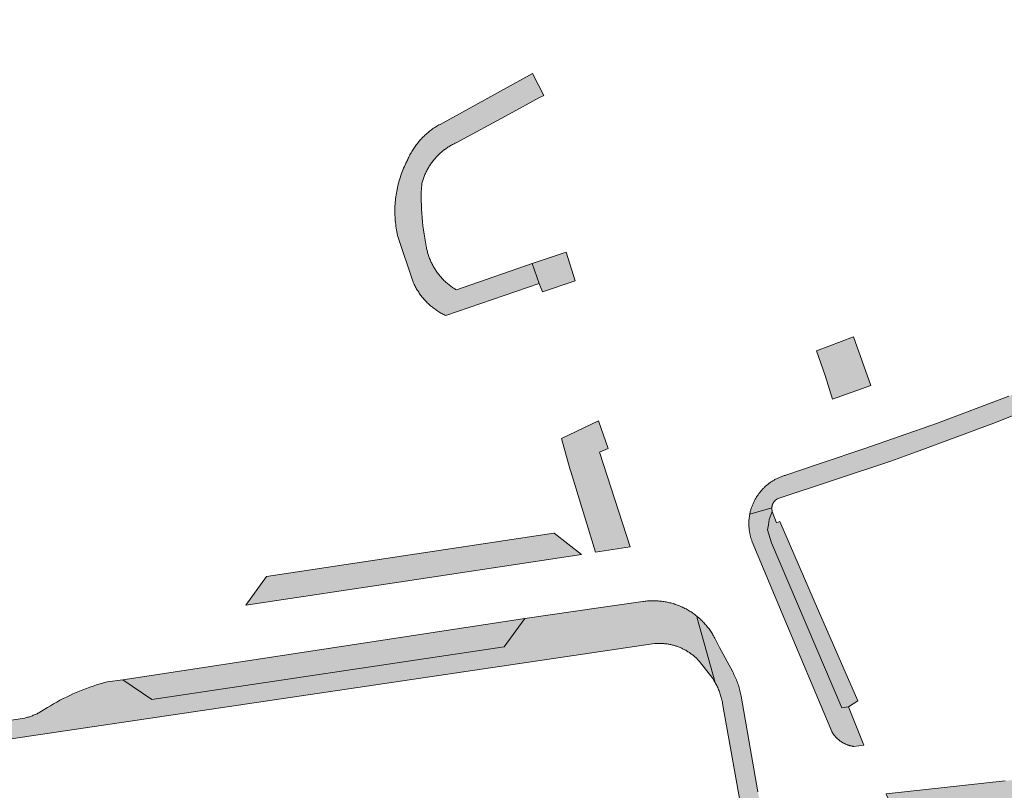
# Model space of a CAD drawing. Extents: x 97094 to 109644, y 463509 to 471969.
# Tile 222 of 256: x 103496 to 103586, y 468719 to 468790. Entities that reach past the tile are written whole.
import ezdxf

# ---------------------------------------------------------------- set-up
doc = ezdxf.new("R2010")
doc.units = 0
doc.layers.add('109 Onkruidbestrijding elementen', color=6, linetype='Continuous', lineweight=20, true_color=0xff00ff)

msp = doc.modelspace()

# ---------------------------------------------------------------- hatches: boundary and pattern name
at = {"layer": '109 Onkruidbestrijding elementen', "true_color": 0xff00ff}
for points in [[(103566.064, 468748.106), (103565.989, 468748.085), (103565.915, 468748.062), (103565.841, 468748.039), (103565.768, 468748.014), (103565.695, 468747.988), (103565.622, 468747.96), (103565.55, 468747.932), (103565.479, 468747.902), (103565.408, 468747.871), (103565.337, 468747.839), (103565.267, 468747.805), (103565.198, 468747.771), (103565.129, 468747.735), (103565.061, 468747.698), (103564.993, 468747.66), (103564.926, 468747.621), (103564.86, 468747.581), (103564.795, 468747.539), (103564.73, 468747.497), (103564.666, 468747.453), (103564.602, 468747.409), (103564.54, 468747.363), (103564.478, 468747.316), (103564.417, 468747.268), (103564.356, 468747.219), (103564.297, 468747.17), (103564.238, 468747.119), (103564.181, 468747.067), (103564.124, 468747.014), (103564.068, 468746.961), (103564.013, 468746.906), (103563.959, 468746.85), (103563.906, 468746.794), (103563.854, 468746.736), (103563.803, 468746.678), (103563.752, 468746.619), (103563.703, 468746.559), (103563.655, 468746.498), (103563.608, 468746.437), (103563.562, 468746.375), (103563.517, 468746.311), (103563.473, 468746.248), (103563.43, 468746.183), (103563.388, 468746.118), (103563.347, 468746.052), (103563.308, 468745.985), (103563.269, 468745.918), (103563.232, 468745.85), (103563.196, 468745.781), (103563.161, 468745.712), (103563.127, 468745.642), (103563.094, 468745.572), (103563.063, 468745.501), (103563.033, 468745.43), (103563.004, 468745.358), (103562.976, 468745.285), (103562.949, 468745.213), (103562.924, 468745.139), (103562.9, 468745.066), (103562.877, 468744.992), (103562.855, 468744.917), (103562.835, 468744.842), (103562.816, 468744.767), (103562.798, 468744.692), (103562.781, 468744.616), (103562.766, 468744.54), (103564.78, 468745.11), (103564.781, 468745.126), (103564.781, 468745.143), (103564.782, 468745.159), (103564.784, 468745.175), (103564.786, 468745.191), (103564.787, 468745.207), (103564.79, 468745.223), (103564.792, 468745.24), (103564.795, 468745.256), (103564.798, 468745.272), (103564.801, 468745.288), (103564.805, 468745.303), (103564.808, 468745.319), (103564.812, 468745.335), (103564.817, 468745.351), (103564.821, 468745.366), (103564.826, 468745.382), (103564.831, 468745.397), (103564.837, 468745.413), (103564.842, 468745.428), (103564.848, 468745.443), (103564.854, 468745.458), (103564.861, 468745.473), (103564.867, 468745.488), (103564.874, 468745.503), (103564.881, 468745.518), (103564.889, 468745.532), (103564.896, 468745.546), (103564.904, 468745.561), (103564.912, 468745.575), (103564.921, 468745.589), (103564.929, 468745.603), (103564.938, 468745.616), (103564.947, 468745.63), (103564.956, 468745.643), (103564.966, 468745.657), (103564.975, 468745.67), (103564.985, 468745.683), (103564.995, 468745.695), (103565.006, 468745.708), (103565.016, 468745.72), (103565.027, 468745.733), (103565.038, 468745.745), (103565.049, 468745.757), (103565.06, 468745.768), (103565.072, 468745.78), (103565.084, 468745.791), (103565.095, 468745.802), (103565.108, 468745.813), (103565.12, 468745.824), (103565.132, 468745.834), (103565.145, 468745.844), (103565.158, 468745.854), (103565.171, 468745.864), (103565.184, 468745.874), (103565.197, 468745.883), (103565.211, 468745.893), (103565.224, 468745.901), (103565.238, 468745.91), (103565.252, 468745.919), (103565.266, 468745.927), (103565.28, 468745.935), (103575.639, 468749.394), (103578.001, 468750.234), (103585.289, 468752.948), (103592.512, 468755.83), (103599.667, 468758.878), (103606.749, 468762.091), (103646.894, 468784.335), (103647.71, 468784.788), (103653.651, 468788.089), (103652.695, 468789.718), (103646.449, 468786.264), (103638.264, 468781.716), (103635.018, 468779.912), (103605.841, 468763.699), (103599.433, 468760.762), (103592.96, 468757.972), (103586.424, 468755.331), (103579.83, 468752.841), (103573.18, 468750.502), (103569.377, 468749.231), (103569.016, 468749.108), (103566.064, 468748.106)], [(103543.971, 468782.805), (103542.928, 468784.804), (103534.48, 468780.156), (103534.381, 468780.101), (103534.283, 468780.044), (103534.185, 468779.986), (103534.089, 468779.926), (103533.994, 468779.864), (103533.9, 468779.801), (103533.806, 468779.736), (103533.714, 468779.67), (103533.623, 468779.602), (103533.534, 468779.532), (103533.445, 468779.461), (103533.358, 468779.389), (103533.272, 468779.315), (103533.187, 468779.24), (103533.103, 468779.163), (103533.021, 468779.085), (103532.94, 468779.006), (103532.86, 468778.925), (103532.782, 468778.843), (103532.705, 468778.759), (103532.629, 468778.675), (103532.555, 468778.589), (103532.483, 468778.502), (103532.412, 468778.413), (103532.342, 468778.324), (103532.274, 468778.233), (103532.207, 468778.141), (103532.142, 468778.048), (103532.079, 468777.954), (103532.017, 468777.859), (103531.957, 468777.763), (103531.898, 468777.666), (103531.841, 468777.567), (103531.786, 468777.468), (103531.732, 468777.368), (103531.68, 468777.268), (103531.63, 468777.166), (103531.581, 468777.063), (103531.534, 468776.96), (103531.489, 468776.856), (103531.446, 468776.751), (103531.371, 468776.6), (103531.298, 468776.447), (103531.227, 468776.294), (103531.16, 468776.139), (103531.094, 468775.983), (103531.032, 468775.826), (103530.972, 468775.668), (103530.915, 468775.509), (103530.861, 468775.349), (103530.809, 468775.188), (103530.76, 468775.026), (103530.714, 468774.863), (103530.671, 468774.7), (103530.63, 468774.536), (103530.592, 468774.371), (103530.557, 468774.206), (103530.525, 468774.04), (103530.496, 468773.874), (103530.469, 468773.707), (103530.445, 468773.54), (103530.424, 468773.372), (103530.406, 468773.204), (103530.391, 468773.036), (103530.379, 468772.867), (103530.369, 468772.698), (103530.362, 468772.529), (103530.359, 468772.36), (103530.358, 468772.191), (103530.36, 468772.023), (103530.364, 468771.854), (103530.372, 468771.685), (103530.382, 468771.516), (103530.396, 468771.348), (103530.412, 468771.179), (103530.431, 468771.012), (103530.453, 468770.844), (103530.478, 468770.677), (103530.505, 468770.51), (103530.536, 468770.344), (103530.569, 468770.178), (103530.605, 468770.013), (103532.035, 468765.725), (103532.077, 468765.631), (103532.122, 468765.537), (103532.167, 468765.444), (103532.215, 468765.352), (103532.263, 468765.26), (103532.314, 468765.17), (103532.366, 468765.08), (103532.419, 468764.992), (103532.474, 468764.904), (103532.531, 468764.817), (103532.589, 468764.731), (103532.648, 468764.646), (103532.709, 468764.563), (103532.771, 468764.48), (103532.835, 468764.398), (103532.9, 468764.318), (103532.967, 468764.238), (103533.034, 468764.16), (103533.104, 468764.083), (103533.174, 468764.007), (103533.246, 468763.932), (103533.319, 468763.859), (103533.393, 468763.787), (103533.469, 468763.716), (103533.545, 468763.646), (103533.623, 468763.578), (103533.702, 468763.511), (103533.782, 468763.445), (103533.864, 468763.381), (103533.946, 468763.318), (103534.029, 468763.257), (103534.114, 468763.197), (103534.199, 468763.138), (103534.286, 468763.081), (103534.373, 468763.026), (103534.462, 468762.972), (103534.551, 468762.919), (103534.641, 468762.868), (103534.732, 468762.819), (103534.824, 468762.771), (103534.917, 468762.725), (103535.01, 468762.68), (103543.549, 468765.62), (103542.896, 468767.434), (103535.986, 468765.029), (103535.903, 468765.078), (103535.821, 468765.128), (103535.74, 468765.18), (103535.66, 468765.233), (103535.58, 468765.288), (103535.502, 468765.344), (103535.424, 468765.401), (103535.348, 468765.459), (103535.272, 468765.519), (103535.198, 468765.58), (103535.124, 468765.642), (103535.052, 468765.706), (103534.98, 468765.771), (103534.91, 468765.836), (103534.841, 468765.904), (103534.773, 468765.972), (103534.706, 468766.041), (103534.641, 468766.112), (103534.576, 468766.183), (103534.513, 468766.256), (103534.451, 468766.33), (103534.39, 468766.405), (103534.331, 468766.48), (103534.273, 468766.557), (103534.216, 468766.635), (103534.161, 468766.714), (103534.106, 468766.793), (103534.054, 468766.874), (103534.002, 468766.955), (103533.952, 468767.037), (103533.904, 468767.121), (103533.856, 468767.205), (103533.81, 468767.289), (103533.766, 468767.375), (103533.723, 468767.461), (103533.682, 468767.548), (103533.642, 468767.636), (103533.603, 468767.724), (103533.566, 468767.813), (103533.531, 468767.902), (103533.497, 468767.992), (103533.464, 468768.083), (103533.434, 468768.174), (103533.404, 468768.266), (103533.376, 468768.358), (103533.35, 468768.451), (103533.325, 468768.544), (103533.302, 468768.637), (103533.281, 468768.731), (103533.261, 468768.826), (103533.243, 468768.92), (103533.226, 468769.015), (103533.15, 468769.387), (103533.081, 468769.76), (103533.018, 468770.134), (103532.963, 468770.509), (103532.914, 468770.886), (103532.873, 468771.263), (103532.838, 468771.641), (103532.81, 468772.019), (103532.789, 468772.398), (103532.775, 468772.777), (103532.767, 468773.156), (103532.767, 468773.536), (103532.774, 468773.915), (103532.787, 468774.294), (103532.808, 468774.673), (103532.831, 468774.765), (103532.855, 468774.856), (103532.881, 468774.947), (103532.908, 468775.038), (103532.937, 468775.128), (103532.968, 468775.217), (103533, 468775.306), (103533.033, 468775.394), (103533.068, 468775.482), (103533.105, 468775.569), (103533.143, 468775.656), (103533.182, 468775.742), (103533.223, 468775.827), (103533.265, 468775.912), (103533.309, 468775.996), (103533.354, 468776.079), (103533.401, 468776.161), (103533.449, 468776.243), (103533.498, 468776.323), (103533.549, 468776.403), (103533.601, 468776.482), (103533.654, 468776.56), (103533.709, 468776.637), (103533.764, 468776.713), (103533.822, 468776.789), (103533.88, 468776.863), (103533.94, 468776.936), (103534.001, 468777.009), (103534.063, 468777.08), (103534.126, 468777.15), (103534.191, 468777.219), (103534.257, 468777.287), (103534.324, 468777.354), (103534.392, 468777.419), (103534.461, 468777.484), (103534.531, 468777.547), (103534.602, 468777.61), (103534.674, 468777.67), (103534.748, 468777.73), (103534.822, 468777.789), (103534.897, 468777.846), (103534.974, 468777.902), (103535.051, 468777.956), (103535.129, 468778.01), (103535.208, 468778.062), (103535.288, 468778.112), (103535.368, 468778.161), (103535.45, 468778.209), (103535.532, 468778.256), (103535.615, 468778.301), (103535.699, 468778.345), (103535.784, 468778.387), (103535.869, 468778.428), (103535.955, 468778.467), (103540.781, 468781.075), (103543.563, 468782.599), (103543.971, 468782.805)], [(103543.549, 468765.62), (103543.825, 468764.853), (103546.807, 468765.846), (103545.998, 468768.471), (103542.896, 468767.434), (103543.549, 468765.62)], [(103568.861, 468759.467), (103569.663, 468757.205), (103570.331, 468755.042), (103573.824, 468756.298), (103572.237, 468760.749), (103568.861, 468759.467)], [(103551.849, 468741.551), (103549.03, 468750.213), (103549.846, 468750.55), (103548.951, 468753.058), (103545.584, 468751.46), (103546.371, 468748.609), (103546.42, 468748.447), (103548.672, 468741.061), (103551.849, 468741.551)], [(103562.766, 468744.54), (103562.752, 468744.463), (103562.739, 468744.386), (103562.728, 468744.309), (103562.718, 468744.232), (103562.709, 468744.154), (103562.701, 468744.077), (103562.695, 468743.999), (103562.69, 468743.921), (103562.687, 468743.843), (103562.684, 468743.765), (103562.683, 468743.687), (103562.684, 468743.609), (103562.686, 468743.531), (103562.689, 468743.453), (103562.693, 468743.376), (103562.699, 468743.298), (103562.706, 468743.22), (103562.714, 468743.143), (103562.724, 468743.065), (103562.735, 468742.988), (103562.747, 468742.911), (103562.76, 468742.834), (103562.775, 468742.758), (103562.791, 468742.681), (103562.809, 468742.605), (103562.827, 468742.53), (103562.847, 468742.454), (103562.869, 468742.379), (103562.891, 468742.305), (103562.915, 468742.23), (103562.94, 468742.156), (103562.966, 468742.083), (103562.994, 468742.01), (103565.736, 468735.462), (103570.244, 468724.694), (103570.267, 468724.654), (103570.29, 468724.615), (103570.315, 468724.576), (103570.34, 468724.538), (103570.365, 468724.499), (103570.391, 468724.462), (103570.418, 468724.425), (103570.445, 468724.388), (103570.473, 468724.352), (103570.502, 468724.316), (103570.531, 468724.28), (103570.561, 468724.245), (103570.591, 468724.211), (103570.622, 468724.177), (103570.653, 468724.144), (103570.686, 468724.111), (103570.718, 468724.079), (103570.751, 468724.047), (103570.785, 468724.016), (103570.819, 468723.985), (103570.854, 468723.955), (103570.889, 468723.926), (103570.924, 468723.897), (103570.96, 468723.869), (103570.997, 468723.841), (103571.034, 468723.814), (103571.071, 468723.788), (103571.109, 468723.762), (103571.148, 468723.737), (103571.186, 468723.712), (103571.225, 468723.688), (103571.265, 468723.665), (103571.305, 468723.643), (103571.345, 468723.621), (103571.386, 468723.6), (103571.427, 468723.579), (103571.468, 468723.559), (103571.51, 468723.54), (103571.552, 468723.522), (103571.594, 468723.504), (103571.637, 468723.487), (103571.679, 468723.471), (103571.723, 468723.455), (103571.766, 468723.44), (103571.809, 468723.426), (103571.853, 468723.413), (103571.897, 468723.4), (103571.942, 468723.388), (103571.986, 468723.377), (103572.031, 468723.366), (103572.075, 468723.356), (103572.12, 468723.347), (103572.165, 468723.339), (103572.211, 468723.332), (103572.256, 468723.325), (103573.166, 468723.429), (103571.782, 468726.948), (103571.186, 468726.854), (103564.76, 468741.927), (103564.381, 468743.104), (103564.464, 468743.568), (103564.55, 468744.053), (103564.822, 468744.798), (103564.817, 468744.814), (103564.813, 468744.83), (103564.809, 468744.846), (103564.805, 468744.862), (103564.801, 468744.878), (103564.798, 468744.895), (103564.795, 468744.911), (103564.792, 468744.928), (103564.789, 468744.944), (103564.787, 468744.961), (103564.785, 468744.977), (103564.783, 468744.994), (103564.782, 468745.01), (103564.781, 468745.027), (103564.78, 468745.043), (103564.78, 468745.06), (103564.78, 468745.077), (103564.78, 468745.093), (103564.78, 468745.11), (103562.766, 468744.54)], [(103565.5, 468743.884), (103565.201, 468743.754), (103564.822, 468744.798), (103564.55, 468744.053), (103564.464, 468743.568), (103564.381, 468743.104), (103564.76, 468741.927), (103571.186, 468726.854), (103571.782, 468726.948), (103572.635, 468727.476), (103569.051, 468735.717), (103565.5, 468743.884)], [(103544.877, 468742.812), (103518.637, 468738.852), (103516.762, 468736.228), (103531.337, 468738.434), (103547.396, 468740.865), (103544.893, 468742.814), (103544.877, 468742.812)], [(103557.923, 468735.231), (103557.839, 468735.298), (103557.754, 468735.363), (103557.668, 468735.426), (103557.581, 468735.489), (103557.492, 468735.549), (103557.403, 468735.609), (103557.313, 468735.666), (103557.222, 468735.723), (103557.13, 468735.777), (103557.037, 468735.83), (103556.943, 468735.882), (103556.848, 468735.932), (103556.752, 468735.98), (103556.656, 468736.027), (103556.559, 468736.072), (103556.461, 468736.115), (103556.362, 468736.157), (103556.262, 468736.197), (103556.162, 468736.235), (103556.062, 468736.272), (103555.961, 468736.306), (103555.859, 468736.34), (103555.756, 468736.371), (103555.653, 468736.401), (103555.55, 468736.429), (103555.446, 468736.455), (103555.342, 468736.48), (103555.237, 468736.502), (103555.132, 468736.523), (103555.027, 468736.542), (103554.921, 468736.56), (103554.815, 468736.575), (103554.709, 468736.589), (103554.602, 468736.601), (103554.496, 468736.611), (103554.389, 468736.619), (103554.282, 468736.626), (103554.175, 468736.631), (103554.068, 468736.634), (103553.961, 468736.635), (103553.853, 468736.634), (103553.746, 468736.631), (103553.639, 468736.627), (103553.532, 468736.621), (103553.426, 468736.613), (103553.319, 468736.603), (103553.212, 468736.592), (103553.106, 468736.578), (103553, 468736.563), (103549.164, 468736.006), (103542.223, 468734.998), (103540.329, 468732.414), (103508.153, 468727.603), (103505.515, 468729.414), (103504.079, 468729.215), (103503.759, 468729.13), (103503.441, 468729.04), (103503.125, 468728.944), (103502.81, 468728.843), (103502.497, 468728.736), (103502.186, 468728.624), (103501.877, 468728.507), (103501.57, 468728.384), (103501.266, 468728.256), (103500.963, 468728.123), (103500.663, 468727.984), (103500.365, 468727.84), (103500.07, 468727.691), (103499.777, 468727.538), (103499.488, 468727.379), (103499.2, 468727.215), (103498.916, 468727.046), (103498.635, 468726.872), (103497.924, 468726.447), (103497.843, 468726.403), (103497.762, 468726.36), (103497.68, 468726.318), (103497.597, 468726.278), (103497.513, 468726.239), (103497.429, 468726.202), (103497.344, 468726.167), (103497.258, 468726.133), (103497.172, 468726.101), (103497.085, 468726.07), (103496.998, 468726.041), (103496.91, 468726.013), (103496.822, 468725.987), (103496.733, 468725.962), (103496.644, 468725.939), (103496.554, 468725.918), (103405.494, 468712.43), (103401.95, 468711.878), (103401.812, 468711.84), (103401.675, 468711.799), (103401.539, 468711.756), (103401.403, 468711.711), (103401.268, 468711.663), (103401.134, 468711.613), (103401.001, 468711.561), (103400.868, 468711.507), (103400.737, 468711.451), (103400.606, 468711.392), (103400.477, 468711.331), (103400.348, 468711.268), (103400.221, 468711.203), (103400.095, 468711.136), (103399.97, 468711.067), (103399.846, 468710.996), (103399.723, 468710.922), (103399.601, 468710.847), (103399.481, 468710.77), (103399.362, 468710.69), (103399.244, 468710.609), (103399.128, 468710.526), (103399.013, 468710.44), (103398.9, 468710.353), (103398.788, 468710.264), (103398.677, 468710.173), (103398.568, 468710.081), (103398.461, 468709.986), (103398.355, 468709.89), (103398.251, 468709.792), (103398.148, 468709.692), (103398.048, 468709.591), (103397.948, 468709.488), (103397.851, 468709.383), (103397.755, 468709.277), (103397.661, 468709.169), (103397.569, 468709.059), (103397.479, 468708.948), (103397.391, 468708.836), (103397.304, 468708.722), (103397.22, 468708.607), (103397.137, 468708.49), (103397.056, 468708.372), (103396.977, 468708.252), (103396.901, 468708.132), (103396.826, 468708.01), (103396.753, 468707.886), (103396.683, 468707.762), (103396.614, 468707.637), (103396.548, 468707.51), (103396.483, 468707.382), (103396.421, 468707.253), (103396.361, 468707.123), (103396.303, 468706.993), (103396.248, 468706.861), (103396.194, 468706.728), (103396.143, 468706.595), (103396.094, 468706.46), (103396.047, 468706.325), (103396.003, 468706.189), (103395.96, 468706.053), (103395.92, 468705.915), (103395.883, 468705.777), (103395.847, 468705.639), (103395.814, 468705.5), (103395.784, 468705.36), (103395.755, 468705.22), (103395.729, 468705.079), (103395.731, 468704.287), (103397.594, 468702.461), (103397.67, 468692.231), (103395.938, 468690.508), (103396.01, 468683.81), (103397.836, 468681.994), (103397.893, 468677.53), (103396.094, 468675.804), (103399.307, 468675.804), (103399.187, 468686.801), (103399.202, 468688.094), (103399.216, 468699.458), (103399.108, 468706.52), (103399.109, 468706.583), (103399.111, 468706.647), (103399.114, 468706.71), (103399.119, 468706.773), (103399.124, 468706.836), (103399.13, 468706.899), (103399.138, 468706.962), (103399.146, 468707.025), (103399.156, 468707.088), (103399.166, 468707.15), (103399.178, 468707.212), (103399.19, 468707.275), (103399.204, 468707.336), (103399.219, 468707.398), (103399.234, 468707.459), (103399.251, 468707.521), (103399.269, 468707.581), (103399.288, 468707.642), (103399.307, 468707.702), (103399.328, 468707.762), (103399.35, 468707.821), (103399.373, 468707.881), (103399.396, 468707.939), (103399.421, 468707.998), (103399.447, 468708.056), (103399.474, 468708.113), (103399.501, 468708.17), (103399.53, 468708.227), (103399.559, 468708.283), (103399.59, 468708.338), (103399.621, 468708.393), (103399.653, 468708.448), (103399.686, 468708.502), (103399.72, 468708.555), (103399.755, 468708.608), (103399.791, 468708.66), (103399.828, 468708.712), (103399.866, 468708.763), (103399.904, 468708.813), (103399.943, 468708.863), (103399.983, 468708.912), (103400.024, 468708.961), (103400.066, 468709.008), (103400.108, 468709.055), (103400.152, 468709.102), (103400.196, 468709.147), (103400.24, 468709.192), (103400.286, 468709.236), (103400.332, 468709.279), (103400.379, 468709.322), (103400.427, 468709.364), (103400.475, 468709.405), (103400.524, 468709.445), (103400.574, 468709.484), (103400.624, 468709.523), (103400.675, 468709.56), (103400.727, 468709.597), (103400.779, 468709.633), (103400.832, 468709.668), (103400.885, 468709.702), (103400.939, 468709.735), (103400.994, 468709.768), (103401.049, 468709.799), (103401.104, 468709.829), (103401.16, 468709.859), (103401.217, 468709.888), (103401.274, 468709.915), (103401.331, 468709.942), (103401.389, 468709.968), (103401.447, 468709.993), (103401.506, 468710.016), (103401.565, 468710.039), (103401.625, 468710.061), (103401.684, 468710.082), (103401.745, 468710.102), (103401.805, 468710.121), (103401.866, 468710.138), (103401.927, 468710.155), (103401.988, 468710.171), (103402.05, 468710.186), (103402.112, 468710.199), (103402.174, 468710.212), (103402.236, 468710.224), (103402.299, 468710.234), (103402.361, 468710.244), (103402.424, 468710.253), (103402.487, 468710.26), (103404.756, 468710.594), (103439.405, 468715.727), (103442.224, 468716.145), (103496.959, 468724.254), (103554.092, 468732.716), (103554.173, 468732.722), (103554.254, 468732.728), (103554.336, 468732.731), (103554.417, 468732.734), (103554.498, 468732.735), (103554.58, 468732.734), (103554.661, 468732.733), (103554.742, 468732.73), (103554.824, 468732.725), (103554.905, 468732.72), (103554.986, 468732.712), (103555.067, 468732.704), (103555.148, 468732.694), (103555.228, 468732.683), (103555.309, 468732.67), (103555.389, 468732.656), (103555.469, 468732.641), (103555.549, 468732.625), (103555.628, 468732.607), (103555.707, 468732.588), (103555.786, 468732.567), (103555.864, 468732.545), (103555.942, 468732.522), (103556.02, 468732.498), (103556.097, 468732.472), (103556.174, 468732.445), (103556.25, 468732.417), (103556.326, 468732.387), (103556.401, 468732.356), (103556.476, 468732.324), (103556.55, 468732.291), (103556.624, 468732.256), (103556.697, 468732.22), (103556.77, 468732.183), (103556.841, 468732.145), (103556.913, 468732.106), (103556.983, 468732.065), (103557.053, 468732.023), (103557.122, 468731.98), (103557.191, 468731.936), (103557.258, 468731.891), (103557.325, 468731.844), (103557.391, 468731.797), (103557.456, 468731.748), (103557.521, 468731.699), (103557.585, 468731.648), (103557.647, 468731.596), (103557.709, 468731.543), (103557.77, 468731.49), (103557.83, 468731.435), (103557.89, 468731.379), (103557.948, 468731.322), (103558.005, 468731.264), (103558.061, 468731.205), (103558.117, 468731.146), (103558.171, 468731.085), (103559.382, 468729.524), (103559.455, 468729.409), (103559.526, 468729.293), (103559.594, 468729.175), (103557.973, 468735.051), (103557.923, 468735.231)], [(103505.515, 468729.414), (103508.153, 468727.603), (103540.329, 468732.414), (103542.223, 468734.998), (103505.515, 468729.414)], [(103561.982, 468727.908), (103561.957, 468728.037), (103561.93, 468728.166), (103561.901, 468728.294), (103561.87, 468728.421), (103561.836, 468728.548), (103561.8, 468728.675), (103561.762, 468728.8), (103561.722, 468728.926), (103561.68, 468729.05), (103561.636, 468729.174), (103561.589, 468729.296), (103561.54, 468729.418), (103561.489, 468729.54), (103561.436, 468729.66), (103561.381, 468729.779), (103561.324, 468729.897), (103561.265, 468730.015), (103561.204, 468730.131), (103560.015, 468732.374), (103559.564, 468733.224), (103559.513, 468733.32), (103559.46, 468733.415), (103559.406, 468733.51), (103559.35, 468733.603), (103559.293, 468733.695), (103559.234, 468733.787), (103559.173, 468733.877), (103559.111, 468733.966), (103559.047, 468734.055), (103558.982, 468734.142), (103558.916, 468734.228), (103558.847, 468734.312), (103558.778, 468734.396), (103558.707, 468734.479), (103558.634, 468734.56), (103558.561, 468734.64), (103558.485, 468734.718), (103558.409, 468734.796), (103558.331, 468734.872), (103558.252, 468734.946), (103558.172, 468735.02), (103558.09, 468735.091), (103558.007, 468735.162), (103557.923, 468735.231), (103557.973, 468735.051), (103559.594, 468729.175), (103559.646, 468729.081), (103559.696, 468728.986), (103559.745, 468728.89), (103559.792, 468728.793), (103559.837, 468728.696), (103559.881, 468728.597), (103559.922, 468728.498), (103559.962, 468728.398), (103560.001, 468728.298), (103560.037, 468728.197), (103560.072, 468728.095), (103560.105, 468727.993), (103560.136, 468727.89), (103560.165, 468727.786), (103560.193, 468727.682), (103560.218, 468727.578), (103560.242, 468727.473), (103560.264, 468727.368), (103560.284, 468727.262), (103562.472, 468714.992), (103566.182, 468693.03), (103567.428, 468685.67), (103567.479, 468684.633), (103567.499, 468683.22), (103567.466, 468682.71), (103568.044, 468677.707), (103568.12, 468677.788), (103568.194, 468677.87), (103568.267, 468677.953), (103568.338, 468678.037), (103568.408, 468678.123), (103568.477, 468678.209), (103568.544, 468678.297), (103568.609, 468678.386), (103568.673, 468678.476), (103568.736, 468678.567), (103568.797, 468678.659), (103568.857, 468678.752), (103568.915, 468678.846), (103568.971, 468678.941), (103569.026, 468679.037), (103569.079, 468679.134), (103569.131, 468679.232), (103569.181, 468679.33), (103569.229, 468679.43), (103569.276, 468679.53), (103569.32, 468679.631), (103569.364, 468679.733), (103569.405, 468679.835), (103569.445, 468679.938), (103569.483, 468680.042), (103569.52, 468680.146), (103569.554, 468680.251), (103569.587, 468680.357), (103569.618, 468680.463), (103569.648, 468680.569), (103569.675, 468680.676), (103569.701, 468680.784), (103569.725, 468680.892), (103569.747, 468681), (103569.767, 468681.108), (103569.786, 468681.217), (103569.803, 468681.327), (103569.817, 468681.436), (103569.831, 468681.546), (103569.842, 468681.656), (103569.851, 468681.766), (103569.859, 468681.876), (103569.864, 468681.987), (103569.868, 468682.097), (103569.87, 468682.207), (103569.87, 468682.318), (103569.869, 468682.428), (103569.865, 468682.539), (103569.86, 468682.649), (103569.853, 468682.76), (103569.844, 468682.87), (103569.833, 468682.98), (103569.82, 468683.089), (103569.806, 468683.199), (103569.789, 468683.308), (103569.771, 468683.417), (103569.751, 468683.526), (103563.511, 468719.182), (103561.982, 468727.908)], [(103631.903, 468719.742), (103632.389, 468711.305), (103632.433, 468710.443), (103632.46, 468709.929), (103632.484, 468709.536), (103632.978, 468701.294), (103634.535, 468678.271), (103635.461, 468663.692), (103635.544, 468662.498), (103636.572, 468647.77), (103635.898, 468647.655), (103638.42, 468645.92), (103637.33, 468662.568), (103633.226, 468720.635), (103624.237, 468726.863), (103621.988, 468725.954), (103619.117, 468724.681), (103616.848, 468723.579), (103616.358, 468723.433), (103615.711, 468723.33), (103612.393, 468722.997), (103608.405, 468722.591), (103598.652, 468721.517), (103586.089, 468720.179), (103575.212, 468718.983), (103575.216, 468718.973), (103575.987, 468717.298), (103590.151, 468718.862), (103607.405, 468720.769), (103616.29, 468721.802), (103616.327, 468721.806), (103619.6, 468723.176), (103623.746, 468725.09), (103623.803, 468725.119), (103631.903, 468719.742)]]:
    msp.add_hatch(color=6, dxfattribs=at).paths.add_polyline_path(points)

# ---------------------------------------------------------------- linework, layer by layer
at = {"layer": '109 Onkruidbestrijding elementen', "color": 3, "true_color": 0x00ff00}
for points in [[(103543.971, 468782.805), (103542.928, 468784.804), (103534.48, 468780.156), (103534.381, 468780.101), (103534.283, 468780.044), (103534.185, 468779.986), (103534.089, 468779.926), (103533.994, 468779.864), (103533.9, 468779.801), (103533.806, 468779.736), (103533.714, 468779.67), (103533.623, 468779.602), (103533.534, 468779.532), (103533.445, 468779.461), (103533.358, 468779.389), (103533.272, 468779.315), (103533.187, 468779.24), (103533.103, 468779.163), (103533.021, 468779.085), (103532.94, 468779.006), (103532.86, 468778.925), (103532.782, 468778.843), (103532.705, 468778.759), (103532.629, 468778.675), (103532.555, 468778.589), (103532.483, 468778.502), (103532.412, 468778.413), (103532.342, 468778.324), (103532.274, 468778.233), (103532.207, 468778.141), (103532.142, 468778.048), (103532.079, 468777.954), (103532.017, 468777.859), (103531.957, 468777.763), (103531.898, 468777.666), (103531.841, 468777.567), (103531.786, 468777.468), (103531.732, 468777.368), (103531.68, 468777.268), (103531.63, 468777.166), (103531.581, 468777.063), (103531.534, 468776.96), (103531.489, 468776.856), (103531.446, 468776.751), (103531.371, 468776.6), (103531.298, 468776.447), (103531.227, 468776.294), (103531.16, 468776.139), (103531.094, 468775.983), (103531.032, 468775.826), (103530.972, 468775.668), (103530.915, 468775.509), (103530.861, 468775.349), (103530.809, 468775.188), (103530.76, 468775.026), (103530.714, 468774.863), (103530.671, 468774.7), (103530.63, 468774.536), (103530.592, 468774.371), (103530.557, 468774.206), (103530.525, 468774.04), (103530.496, 468773.874), (103530.469, 468773.707), (103530.445, 468773.54), (103530.424, 468773.372), (103530.406, 468773.204), (103530.391, 468773.036), (103530.379, 468772.867), (103530.369, 468772.698), (103530.362, 468772.529), (103530.359, 468772.36), (103530.358, 468772.191), (103530.36, 468772.023), (103530.364, 468771.854), (103530.372, 468771.685), (103530.382, 468771.516), (103530.396, 468771.348), (103530.412, 468771.179), (103530.431, 468771.012), (103530.453, 468770.844), (103530.478, 468770.677), (103530.505, 468770.51), (103530.536, 468770.344), (103530.569, 468770.178), (103530.605, 468770.013), (103532.035, 468765.725), (103532.077, 468765.631), (103532.122, 468765.537), (103532.167, 468765.444), (103532.215, 468765.352), (103532.263, 468765.26), (103532.314, 468765.17), (103532.366, 468765.08), (103532.419, 468764.992), (103532.474, 468764.904), (103532.531, 468764.817), (103532.589, 468764.731), (103532.648, 468764.646), (103532.709, 468764.563), (103532.771, 468764.48), (103532.835, 468764.398), (103532.9, 468764.318), (103532.967, 468764.238), (103533.034, 468764.16), (103533.104, 468764.083), (103533.174, 468764.007), (103533.246, 468763.932), (103533.319, 468763.859), (103533.393, 468763.787), (103533.469, 468763.716), (103533.545, 468763.646), (103533.623, 468763.578), (103533.702, 468763.511), (103533.782, 468763.445), (103533.864, 468763.381), (103533.946, 468763.318), (103534.029, 468763.257), (103534.114, 468763.197), (103534.199, 468763.138), (103534.286, 468763.081), (103534.373, 468763.026), (103534.462, 468762.972), (103534.551, 468762.919), (103534.641, 468762.868), (103534.732, 468762.819), (103534.824, 468762.771), (103534.917, 468762.725), (103535.01, 468762.68), (103543.549, 468765.62), (103542.896, 468767.434), (103535.986, 468765.029), (103535.903, 468765.078), (103535.821, 468765.128), (103535.74, 468765.18), (103535.66, 468765.233), (103535.58, 468765.288), (103535.502, 468765.344), (103535.424, 468765.401), (103535.348, 468765.459), (103535.272, 468765.519), (103535.198, 468765.58), (103535.124, 468765.642), (103535.052, 468765.706), (103534.98, 468765.771), (103534.91, 468765.836), (103534.841, 468765.904), (103534.773, 468765.972), (103534.706, 468766.041), (103534.641, 468766.112), (103534.576, 468766.183), (103534.513, 468766.256), (103534.451, 468766.33), (103534.39, 468766.405), (103534.331, 468766.48), (103534.273, 468766.557), (103534.216, 468766.635), (103534.161, 468766.714), (103534.106, 468766.793), (103534.054, 468766.874), (103534.002, 468766.955), (103533.952, 468767.037), (103533.904, 468767.121), (103533.856, 468767.205), (103533.81, 468767.289), (103533.766, 468767.375), (103533.723, 468767.461), (103533.682, 468767.548), (103533.642, 468767.636), (103533.603, 468767.724), (103533.566, 468767.813), (103533.531, 468767.902), (103533.497, 468767.992), (103533.464, 468768.083), (103533.434, 468768.174), (103533.404, 468768.266), (103533.376, 468768.358), (103533.35, 468768.451), (103533.325, 468768.544), (103533.302, 468768.637), (103533.281, 468768.731), (103533.261, 468768.826), (103533.243, 468768.92), (103533.226, 468769.015), (103533.15, 468769.387), (103533.081, 468769.76), (103533.018, 468770.134), (103532.963, 468770.509), (103532.914, 468770.886), (103532.873, 468771.263), (103532.838, 468771.641), (103532.81, 468772.019), (103532.789, 468772.398), (103532.775, 468772.777), (103532.767, 468773.156), (103532.767, 468773.536), (103532.774, 468773.915), (103532.787, 468774.294), (103532.808, 468774.673), (103532.831, 468774.765), (103532.855, 468774.856), (103532.881, 468774.947), (103532.908, 468775.038), (103532.937, 468775.128), (103532.968, 468775.217), (103533, 468775.306), (103533.033, 468775.394), (103533.068, 468775.482), (103533.105, 468775.569), (103533.143, 468775.656), (103533.182, 468775.742), (103533.223, 468775.827), (103533.265, 468775.912), (103533.309, 468775.996), (103533.354, 468776.079), (103533.401, 468776.161), (103533.449, 468776.243), (103533.498, 468776.323), (103533.549, 468776.403), (103533.601, 468776.482), (103533.654, 468776.56), (103533.709, 468776.637), (103533.764, 468776.713), (103533.822, 468776.789), (103533.88, 468776.863), (103533.94, 468776.936), (103534.001, 468777.009), (103534.063, 468777.08), (103534.126, 468777.15), (103534.191, 468777.219), (103534.257, 468777.287), (103534.324, 468777.354), (103534.392, 468777.419), (103534.461, 468777.484), (103534.531, 468777.547), (103534.602, 468777.61), (103534.674, 468777.67), (103534.748, 468777.73), (103534.822, 468777.789), (103534.897, 468777.846), (103534.974, 468777.902), (103535.051, 468777.956), (103535.129, 468778.01), (103535.208, 468778.062), (103535.288, 468778.112), (103535.368, 468778.161), (103535.45, 468778.209), (103535.532, 468778.256), (103535.615, 468778.301), (103535.699, 468778.345), (103535.784, 468778.387), (103535.869, 468778.428), (103535.955, 468778.467), (103540.781, 468781.075), (103543.563, 468782.599), (103543.971, 468782.805)], [(103543.549, 468765.62), (103543.825, 468764.853), (103546.807, 468765.846), (103545.998, 468768.471), (103542.896, 468767.434), (103543.549, 468765.62)], [(103568.861, 468759.467), (103569.663, 468757.205), (103570.331, 468755.042), (103573.824, 468756.298), (103572.237, 468760.749), (103568.861, 468759.467)], [(103551.849, 468741.551), (103549.03, 468750.213), (103549.846, 468750.55), (103548.951, 468753.058), (103545.584, 468751.46), (103546.371, 468748.609), (103546.42, 468748.447), (103548.672, 468741.061), (103551.849, 468741.551)], [(103562.766, 468744.54), (103562.752, 468744.463), (103562.739, 468744.386), (103562.728, 468744.309), (103562.718, 468744.232), (103562.709, 468744.154), (103562.701, 468744.077), (103562.695, 468743.999), (103562.69, 468743.921), (103562.687, 468743.843), (103562.684, 468743.765), (103562.683, 468743.687), (103562.684, 468743.609), (103562.686, 468743.531), (103562.689, 468743.453), (103562.693, 468743.376), (103562.699, 468743.298), (103562.706, 468743.22), (103562.714, 468743.143), (103562.724, 468743.065), (103562.735, 468742.988), (103562.747, 468742.911), (103562.76, 468742.834), (103562.775, 468742.758), (103562.791, 468742.681), (103562.809, 468742.605), (103562.827, 468742.53), (103562.847, 468742.454), (103562.869, 468742.379), (103562.891, 468742.305), (103562.915, 468742.23), (103562.94, 468742.156), (103562.966, 468742.083), (103562.994, 468742.01), (103565.736, 468735.462), (103570.244, 468724.694), (103570.267, 468724.654), (103570.29, 468724.615), (103570.315, 468724.576), (103570.34, 468724.538), (103570.365, 468724.499), (103570.391, 468724.462), (103570.418, 468724.425), (103570.445, 468724.388), (103570.473, 468724.352), (103570.502, 468724.316), (103570.531, 468724.28), (103570.561, 468724.245), (103570.591, 468724.211), (103570.622, 468724.177), (103570.653, 468724.144), (103570.686, 468724.111), (103570.718, 468724.079), (103570.751, 468724.047), (103570.785, 468724.016), (103570.819, 468723.985), (103570.854, 468723.955), (103570.889, 468723.926), (103570.924, 468723.897), (103570.96, 468723.869), (103570.997, 468723.841), (103571.034, 468723.814), (103571.071, 468723.788), (103571.109, 468723.762), (103571.148, 468723.737), (103571.186, 468723.712), (103571.225, 468723.688), (103571.265, 468723.665), (103571.305, 468723.643), (103571.345, 468723.621), (103571.386, 468723.6), (103571.427, 468723.579), (103571.468, 468723.559), (103571.51, 468723.54), (103571.552, 468723.522), (103571.594, 468723.504), (103571.637, 468723.487), (103571.679, 468723.471), (103571.723, 468723.455), (103571.766, 468723.44), (103571.809, 468723.426), (103571.853, 468723.413), (103571.897, 468723.4), (103571.942, 468723.388), (103571.986, 468723.377), (103572.031, 468723.366), (103572.075, 468723.356), (103572.12, 468723.347), (103572.165, 468723.339), (103572.211, 468723.332), (103572.256, 468723.325), (103573.166, 468723.429), (103571.782, 468726.948), (103571.186, 468726.854), (103564.76, 468741.927), (103564.381, 468743.104), (103564.464, 468743.568), (103564.55, 468744.053), (103564.822, 468744.798), (103564.817, 468744.814), (103564.813, 468744.83), (103564.809, 468744.846), (103564.805, 468744.862), (103564.801, 468744.878), (103564.798, 468744.895), (103564.795, 468744.911), (103564.792, 468744.928), (103564.789, 468744.944), (103564.787, 468744.961), (103564.785, 468744.977), (103564.783, 468744.994), (103564.782, 468745.01), (103564.781, 468745.027), (103564.78, 468745.043), (103564.78, 468745.06), (103564.78, 468745.077), (103564.78, 468745.093), (103564.78, 468745.11), (103562.766, 468744.54)], [(103565.5, 468743.884), (103565.201, 468743.754), (103564.822, 468744.798), (103564.55, 468744.053), (103564.464, 468743.568), (103564.381, 468743.104), (103564.76, 468741.927), (103571.186, 468726.854), (103571.782, 468726.948), (103572.635, 468727.476), (103569.051, 468735.717), (103565.5, 468743.884)], [(103544.877, 468742.812), (103518.637, 468738.852), (103516.762, 468736.228), (103531.337, 468738.434), (103547.396, 468740.865), (103544.893, 468742.814), (103544.877, 468742.812)], [(103505.515, 468729.414), (103508.153, 468727.603), (103540.329, 468732.414), (103542.223, 468734.998), (103505.515, 468729.414)]]:
    msp.add_lwpolyline(points, close=True, dxfattribs=at)
for points in [[(103586.424, 468755.331), (103579.83, 468752.841), (103573.18, 468750.502), (103569.377, 468749.231), (103569.016, 468749.108), (103566.064, 468748.106), (103566.064, 468748.106), (103565.989, 468748.085), (103565.915, 468748.062), (103565.841, 468748.039), (103565.768, 468748.014), (103565.695, 468747.988), (103565.622, 468747.96), (103565.55, 468747.932), (103565.479, 468747.902), (103565.408, 468747.871), (103565.337, 468747.839), (103565.267, 468747.805), (103565.198, 468747.771), (103565.129, 468747.735), (103565.061, 468747.698), (103564.993, 468747.66), (103564.926, 468747.621), (103564.86, 468747.581), (103564.795, 468747.539), (103564.73, 468747.497), (103564.666, 468747.453), (103564.602, 468747.409), (103564.54, 468747.363), (103564.478, 468747.316), (103564.417, 468747.268), (103564.356, 468747.219), (103564.297, 468747.17), (103564.238, 468747.119), (103564.181, 468747.067), (103564.124, 468747.014), (103564.068, 468746.961), (103564.013, 468746.906), (103563.959, 468746.85), (103563.906, 468746.794), (103563.854, 468746.736), (103563.803, 468746.678), (103563.752, 468746.619), (103563.703, 468746.559), (103563.655, 468746.498), (103563.608, 468746.437), (103563.562, 468746.375), (103563.517, 468746.311), (103563.473, 468746.248), (103563.43, 468746.183), (103563.388, 468746.118), (103563.347, 468746.052), (103563.308, 468745.985), (103563.269, 468745.918), (103563.232, 468745.85), (103563.196, 468745.781), (103563.161, 468745.712), (103563.127, 468745.642), (103563.094, 468745.572), (103563.063, 468745.501), (103563.033, 468745.43), (103563.004, 468745.358), (103562.976, 468745.285), (103562.949, 468745.213), (103562.924, 468745.139), (103562.9, 468745.066), (103562.877, 468744.992), (103562.855, 468744.917), (103562.835, 468744.842), (103562.816, 468744.767), (103562.798, 468744.692), (103562.781, 468744.616), (103562.766, 468744.54), (103564.78, 468745.11), (103564.781, 468745.126), (103564.781, 468745.143), (103564.782, 468745.159), (103564.784, 468745.175), (103564.786, 468745.191), (103564.787, 468745.207), (103564.79, 468745.223), (103564.792, 468745.24), (103564.795, 468745.256), (103564.798, 468745.272), (103564.801, 468745.288), (103564.805, 468745.303), (103564.808, 468745.319), (103564.812, 468745.335), (103564.817, 468745.351), (103564.821, 468745.366), (103564.826, 468745.382), (103564.831, 468745.397), (103564.837, 468745.413), (103564.842, 468745.428), (103564.848, 468745.443), (103564.854, 468745.458), (103564.861, 468745.473), (103564.867, 468745.488), (103564.874, 468745.503), (103564.881, 468745.518), (103564.889, 468745.532), (103564.896, 468745.546), (103564.904, 468745.561), (103564.912, 468745.575), (103564.921, 468745.589), (103564.929, 468745.603), (103564.938, 468745.616), (103564.947, 468745.63), (103564.956, 468745.643), (103564.966, 468745.657), (103564.975, 468745.67), (103564.985, 468745.683), (103564.995, 468745.695), (103565.006, 468745.708), (103565.016, 468745.72), (103565.027, 468745.733), (103565.038, 468745.745), (103565.049, 468745.757), (103565.06, 468745.768), (103565.072, 468745.78), (103565.084, 468745.791), (103565.095, 468745.802), (103565.108, 468745.813), (103565.12, 468745.824), (103565.132, 468745.834), (103565.145, 468745.844), (103565.158, 468745.854), (103565.171, 468745.864), (103565.184, 468745.874), (103565.197, 468745.883), (103565.211, 468745.893), (103565.224, 468745.901), (103565.238, 468745.91), (103565.252, 468745.919), (103565.266, 468745.927), (103565.28, 468745.935), (103575.639, 468749.394), (103578.001, 468750.234), (103585.289, 468752.948), (103592.512, 468755.83)], [(103442.224, 468716.145), (103496.959, 468724.254), (103554.092, 468732.716), (103554.173, 468732.722), (103554.254, 468732.728), (103554.336, 468732.731), (103554.417, 468732.734), (103554.498, 468732.735), (103554.58, 468732.734), (103554.661, 468732.733), (103554.742, 468732.73), (103554.824, 468732.725), (103554.905, 468732.72), (103554.986, 468732.712), (103555.067, 468732.704), (103555.148, 468732.694), (103555.228, 468732.683), (103555.309, 468732.67), (103555.389, 468732.656), (103555.469, 468732.641), (103555.549, 468732.625), (103555.628, 468732.607), (103555.707, 468732.588), (103555.786, 468732.567), (103555.864, 468732.545), (103555.942, 468732.522), (103556.02, 468732.498), (103556.097, 468732.472), (103556.174, 468732.445), (103556.25, 468732.417), (103556.326, 468732.387), (103556.401, 468732.356), (103556.476, 468732.324), (103556.55, 468732.291), (103556.624, 468732.256), (103556.697, 468732.22), (103556.77, 468732.183), (103556.841, 468732.145), (103556.913, 468732.106), (103556.983, 468732.065), (103557.053, 468732.023), (103557.122, 468731.98), (103557.191, 468731.936), (103557.258, 468731.891), (103557.325, 468731.844), (103557.391, 468731.797), (103557.456, 468731.748), (103557.521, 468731.699), (103557.585, 468731.648), (103557.647, 468731.596), (103557.709, 468731.543), (103557.77, 468731.49), (103557.83, 468731.435), (103557.89, 468731.379), (103557.948, 468731.322), (103558.005, 468731.264), (103558.061, 468731.205), (103558.117, 468731.146), (103558.171, 468731.085), (103559.382, 468729.524), (103559.455, 468729.409), (103559.526, 468729.293), (103559.594, 468729.175), (103557.973, 468735.051), (103557.923, 468735.231), (103557.923, 468735.231), (103557.839, 468735.298), (103557.754, 468735.363), (103557.668, 468735.426), (103557.581, 468735.489), (103557.492, 468735.549), (103557.403, 468735.609), (103557.313, 468735.666), (103557.222, 468735.723), (103557.13, 468735.777), (103557.037, 468735.83), (103556.943, 468735.882), (103556.848, 468735.932), (103556.752, 468735.98), (103556.656, 468736.027), (103556.559, 468736.072), (103556.461, 468736.115), (103556.362, 468736.157), (103556.262, 468736.197), (103556.162, 468736.235), (103556.062, 468736.272), (103555.961, 468736.306), (103555.859, 468736.34), (103555.756, 468736.371), (103555.653, 468736.401), (103555.55, 468736.429), (103555.446, 468736.455), (103555.342, 468736.48), (103555.237, 468736.502), (103555.132, 468736.523), (103555.027, 468736.542), (103554.921, 468736.56), (103554.815, 468736.575), (103554.709, 468736.589), (103554.602, 468736.601), (103554.496, 468736.611), (103554.389, 468736.619), (103554.282, 468736.626), (103554.175, 468736.631), (103554.068, 468736.634), (103553.961, 468736.635), (103553.853, 468736.634), (103553.746, 468736.631), (103553.639, 468736.627), (103553.532, 468736.621), (103553.426, 468736.613), (103553.319, 468736.603), (103553.212, 468736.592), (103553.106, 468736.578), (103553, 468736.563), (103549.164, 468736.006), (103542.223, 468734.998), (103540.329, 468732.414), (103508.153, 468727.603), (103505.515, 468729.414), (103504.079, 468729.215), (103503.759, 468729.13), (103503.441, 468729.04), (103503.125, 468728.944), (103502.81, 468728.843), (103502.497, 468728.736), (103502.186, 468728.624), (103501.877, 468728.507), (103501.57, 468728.384), (103501.266, 468728.256), (103500.963, 468728.123), (103500.663, 468727.984), (103500.365, 468727.84), (103500.07, 468727.691), (103499.777, 468727.538), (103499.488, 468727.379), (103499.2, 468727.215), (103498.916, 468727.046), (103498.635, 468726.872), (103497.924, 468726.447), (103497.843, 468726.403), (103497.762, 468726.36), (103497.68, 468726.318), (103497.597, 468726.278), (103497.513, 468726.239), (103497.429, 468726.202), (103497.344, 468726.167), (103497.258, 468726.133), (103497.172, 468726.101), (103497.085, 468726.07), (103496.998, 468726.041), (103496.91, 468726.013), (103496.822, 468725.987), (103496.733, 468725.962), (103496.644, 468725.939), (103496.554, 468725.918), (103405.494, 468712.43)], [(103563.511, 468719.182), (103561.982, 468727.908), (103561.982, 468727.908), (103561.957, 468728.037), (103561.93, 468728.166), (103561.901, 468728.294), (103561.87, 468728.421), (103561.836, 468728.548), (103561.8, 468728.675), (103561.762, 468728.8), (103561.722, 468728.926), (103561.68, 468729.05), (103561.636, 468729.174), (103561.589, 468729.296), (103561.54, 468729.418), (103561.489, 468729.54), (103561.436, 468729.66), (103561.381, 468729.779), (103561.324, 468729.897), (103561.265, 468730.015), (103561.204, 468730.131), (103560.015, 468732.374), (103559.564, 468733.224), (103559.513, 468733.32), (103559.46, 468733.415), (103559.406, 468733.51), (103559.35, 468733.603), (103559.293, 468733.695), (103559.234, 468733.787), (103559.173, 468733.877), (103559.111, 468733.966), (103559.047, 468734.055), (103558.982, 468734.142), (103558.916, 468734.228), (103558.847, 468734.312), (103558.778, 468734.396), (103558.707, 468734.479), (103558.634, 468734.56), (103558.561, 468734.64), (103558.485, 468734.718), (103558.409, 468734.796), (103558.331, 468734.872), (103558.252, 468734.946), (103558.172, 468735.02), (103558.09, 468735.091), (103558.007, 468735.162), (103557.923, 468735.231), (103557.973, 468735.051), (103559.594, 468729.175), (103559.646, 468729.081), (103559.696, 468728.986), (103559.745, 468728.89), (103559.792, 468728.793), (103559.837, 468728.696), (103559.881, 468728.597), (103559.922, 468728.498), (103559.962, 468728.398), (103560.001, 468728.298), (103560.037, 468728.197), (103560.072, 468728.095), (103560.105, 468727.993), (103560.136, 468727.89), (103560.165, 468727.786), (103560.193, 468727.682), (103560.218, 468727.578), (103560.242, 468727.473), (103560.264, 468727.368), (103560.284, 468727.262), (103562.472, 468714.992)], [(103586.089, 468720.179), (103575.212, 468718.983), (103575.216, 468718.973), (103575.987, 468717.298), (103590.151, 468718.862)]]:
    msp.add_lwpolyline(points, dxfattribs=at)

doc.saveas('drawing.dxf')
